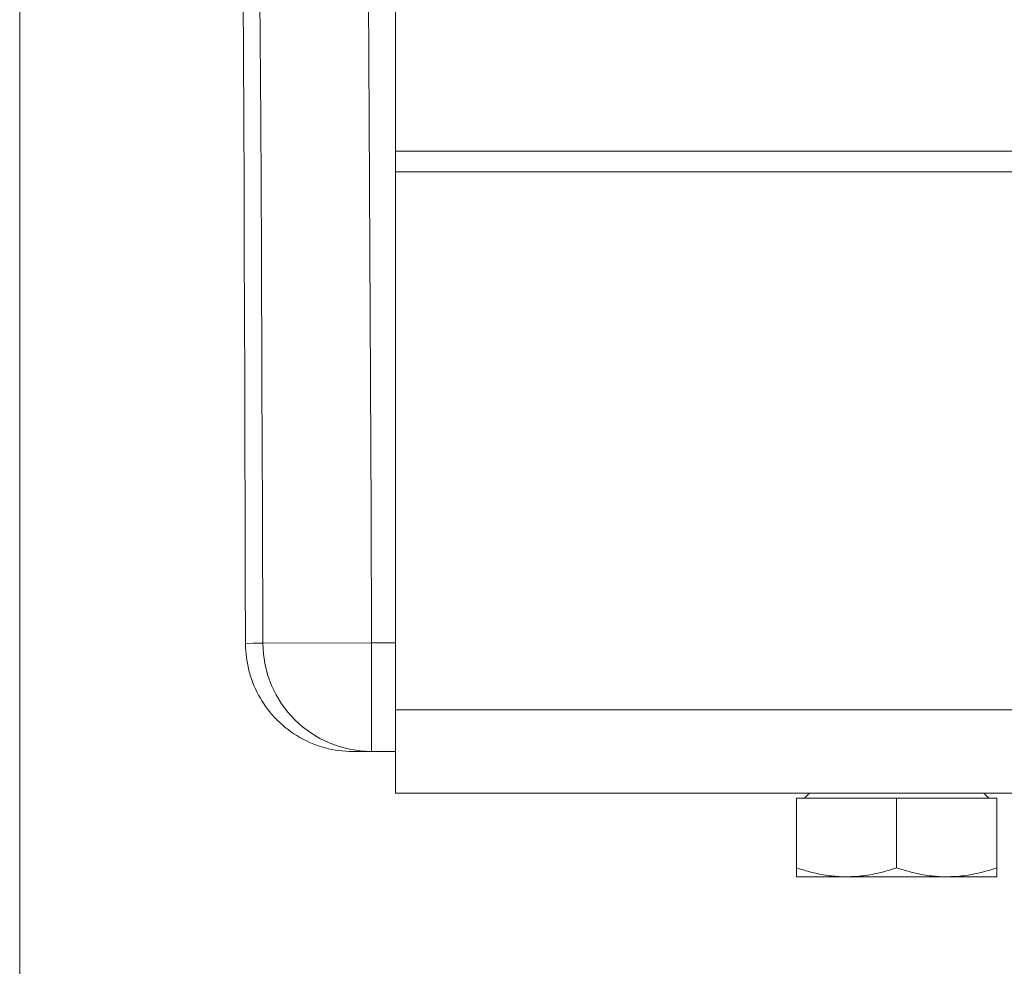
# Model space of a CAD drawing. Extents: x 193 to 943, y 26 to 526.
# Tile 107 of 207: x 351.94 to 354.89, y 104.64 to 107.47. Entities that reach past the tile are written whole.
import ezdxf

# ---------------------------------------------------------------- set-up
doc = ezdxf.new("R2010")
doc.units = 0
doc.layers.get('0').update_dxf_attribs({"lineweight": 25})
doc.layers.add('KG4_HLS_SYA', color=7, linetype='Continuous', lineweight=25)

# ---------------------------------------------------------------- blocks, each defined once
blk = doc.blocks.new('Spline-A069HWE27N', base_point=(352.6171, 105.279))
at = {"color": 0, "lineweight": -2}
for p, q in [((352.6171, 105.6025), (352.6173, 105.5916)), ((352.6173, 105.5916), (352.6179, 105.5807)), ((352.6179, 105.5807), (352.6188, 105.57)), ((352.6188, 105.57), (352.6201, 105.5593)), ((352.6201, 105.5593), (352.6217, 105.5486)), ((352.6217, 105.5486), (352.6237, 105.5381)), ((352.6237, 105.5381), (352.6248, 105.5328)), ((352.6248, 105.5328), (352.626, 105.5276)), ((352.626, 105.5276), (352.6272, 105.5224)), ((352.6272, 105.5224), (352.6286, 105.5172)), ((352.6286, 105.5172), (352.6301, 105.512)), ((352.6301, 105.512), (352.6316, 105.5068)), ((352.6316, 105.5068), (352.6332, 105.5017)), ((352.6332, 105.5017), (352.635, 105.4965)), ((352.635, 105.4965), (352.6368, 105.4914)), ((352.6368, 105.4914), (352.6386, 105.4864)), ((352.6386, 105.4864), (352.6406, 105.4814)), ((352.6406, 105.4814), (352.6426, 105.4764)), ((352.6426, 105.4764), (352.6469, 105.4667)), ((352.6469, 105.4667), (352.6515, 105.4571)), ((352.6515, 105.4571), (352.6564, 105.4477)), ((352.6564, 105.4477), (352.6616, 105.4384)), ((352.6616, 105.4384), (352.6671, 105.4294)), ((352.6671, 105.4294), (352.6729, 105.4205)), ((352.6729, 105.4205), (352.6759, 105.4161)), ((352.6759, 105.4161), (352.6789, 105.4118)), ((352.6789, 105.4118), (352.6821, 105.4075)), ((352.6821, 105.4075), (352.6853, 105.4033)), ((352.6853, 105.4033), (352.6886, 105.3991)), ((352.6886, 105.3991), (352.6919, 105.395)), ((352.6919, 105.395), (352.6953, 105.391)), ((352.6953, 105.391), (352.6988, 105.387)), ((352.6988, 105.387), (352.7023, 105.3831)), ((352.7023, 105.3831), (352.7059, 105.3792)), ((352.7059, 105.3792), (352.7095, 105.3755)), ((352.7095, 105.3755), (352.7132, 105.3718)), ((352.7132, 105.3718), (352.7207, 105.3645)), ((352.7207, 105.3645), (352.7285, 105.3575)), ((352.7285, 105.3575), (352.7364, 105.3508)), ((352.7364, 105.3508), (352.7446, 105.3444)), ((352.7446, 105.3444), (352.753, 105.3382)), ((352.753, 105.3382), (352.7617, 105.3322)), ((352.7617, 105.3322), (352.7705, 105.3266)), ((352.7705, 105.3266), (352.7794, 105.3213)), ((352.7794, 105.3213), (352.7885, 105.3162)), ((352.7885, 105.3162), (352.7977, 105.3115)), ((352.7977, 105.3115), (352.8071, 105.3071)), ((352.8071, 105.3071), (352.8165, 105.303)), ((352.8165, 105.303), (352.8213, 105.3011)), ((352.8213, 105.3011), (352.8261, 105.2993)), ((352.8261, 105.2993), (352.831, 105.2975)), ((352.831, 105.2975), (352.8359, 105.2958)), ((352.8359, 105.2958), (352.8408, 105.2942)), ((352.8408, 105.2942), (352.8457, 105.2926)), ((352.8457, 105.2926), (352.8507, 105.2912)), ((352.8507, 105.2912), (352.8557, 105.2898)), ((352.8557, 105.2898), (352.8608, 105.2885)), ((352.8608, 105.2885), (352.8658, 105.2873)), ((352.8658, 105.2873), (352.8709, 105.2861)), ((352.8709, 105.2861), (352.876, 105.2851)), ((352.876, 105.2851), (352.8862, 105.2832)), ((352.8862, 105.2832), (352.8965, 105.2817)), ((352.8965, 105.2817), (352.9068, 105.2805)), ((352.9068, 105.2805), (352.9172, 105.2796)), ((352.9172, 105.2796), (352.9276, 105.2791)), ((352.9276, 105.2791), (352.938, 105.279))]:
    blk.add_line(p, q, dxfattribs=at)
blk = doc.blocks.new('Spline-A069HWE47N', base_point=(352.608, 105.6025))
at = {"color": 0, "lineweight": -2}
for p, q in [((352.609, 107.7555), (352.608, 107.9505)), ((352.61, 107.5604), (352.609, 107.7555)), ((352.6109, 107.3651), (352.61, 107.5604)), ((352.6118, 107.1697), (352.6109, 107.3651)), ((352.6127, 106.9742), (352.6118, 107.1697)), ((352.6134, 106.7785), (352.6127, 106.9742)), ((352.6142, 106.5827), (352.6134, 106.7785)), ((352.6149, 106.3869), (352.6142, 106.5827)), ((352.6155, 106.1909), (352.6149, 106.3869)), ((352.6161, 105.9949), (352.6155, 106.1909)), ((352.6166, 105.7987), (352.6161, 105.9949)), ((352.6171, 105.6025), (352.6166, 105.7987))]:
    blk.add_line(p, q, dxfattribs=at)
blk = doc.blocks.new('Spline-A069HXKI7N', base_point=(354.5662, 104.904))
at = {"color": 0, "lineweight": -2}
for p, q in [((354.572, 104.9289), (354.5662, 104.9308)), ((354.5777, 104.9271), (354.572, 104.9289)), ((354.5835, 104.9253), (354.5777, 104.9271)), ((354.5892, 104.9236), (354.5835, 104.9253)), ((354.595, 104.9219), (354.5892, 104.9236)), ((354.6008, 104.9203), (354.595, 104.9219)), ((354.6066, 104.9187), (354.6008, 104.9203)), ((354.6124, 104.9172), (354.6066, 104.9187)), ((354.6182, 104.9158), (354.6124, 104.9172)), ((354.6241, 104.9145), (354.6182, 104.9158)), ((354.6299, 104.9133), (354.6241, 104.9145)), ((354.6358, 104.9121), (354.6299, 104.9133)), ((354.6416, 104.911), (354.6358, 104.9121)), ((354.6473, 104.9099), (354.6416, 104.911)), ((354.6532, 104.909), (354.6473, 104.9099)), ((354.659, 104.9081), (354.6532, 104.909)), ((354.6648, 104.9073), (354.659, 104.9081)), ((354.6706, 104.9066), (354.6648, 104.9073)), ((354.6764, 104.906), (354.6706, 104.9066)), ((354.6822, 104.9054), (354.6764, 104.906)), ((354.6881, 104.905), (354.6822, 104.9054)), ((354.6939, 104.9046), (354.6881, 104.905)), ((354.6997, 104.9043), (354.6939, 104.9046)), ((354.7055, 104.9041), (354.6997, 104.9043)), ((354.7073, 104.9041), (354.7055, 104.9041)), ((354.7091, 104.904), (354.7073, 104.9041)), ((354.7109, 104.904), (354.7091, 104.904)), ((354.7127, 104.904), (354.7109, 104.904)), ((354.7144, 104.904), (354.7127, 104.904)), ((354.7162, 104.904), (354.7144, 104.904))]:
    blk.add_line(p, q, dxfattribs=at)
blk = doc.blocks.new('Spline-A069HXKK7N', base_point=(354.7162, 104.904))
at = {"color": 0, "lineweight": -2}
for p, q in [((354.7226, 104.9041), (354.7162, 104.904)), ((354.7291, 104.9044), (354.7226, 104.9041)), ((354.7355, 104.9046), (354.7291, 104.9044)), ((354.7419, 104.9049), (354.7355, 104.9046)), ((354.7483, 104.9053), (354.7419, 104.9049)), ((354.7547, 104.9059), (354.7483, 104.9053)), ((354.7611, 104.9065), (354.7547, 104.9059)), ((354.7674, 104.9072), (354.7611, 104.9065)), ((354.7738, 104.9081), (354.7674, 104.9072)), ((354.7801, 104.9091), (354.7738, 104.9081)), ((354.7864, 104.9102), (354.7801, 104.9091)), ((354.7927, 104.9113), (354.7864, 104.9102)), ((354.7989, 104.9125), (354.7927, 104.9113)), ((354.8051, 104.9138), (354.7989, 104.9125)), ((354.8113, 104.9152), (354.8051, 104.9138)), ((354.8175, 104.9166), (354.8113, 104.9152)), ((354.8236, 104.9182), (354.8175, 104.9166)), ((354.8298, 104.9198), (354.8236, 104.9182)), ((354.8359, 104.9215), (354.8298, 104.9198)), ((354.842, 104.9232), (354.8359, 104.9215)), ((354.848, 104.9251), (354.842, 104.9232)), ((354.8541, 104.9269), (354.848, 104.9251)), ((354.8602, 104.9288), (354.8541, 104.9269)), ((354.8662, 104.9308), (354.8602, 104.9288))]:
    blk.add_line(p, q, dxfattribs=at)
blk = doc.blocks.new('Spline-A069HXKM7N', base_point=(354.2662, 104.904))
at = {"color": 0, "lineweight": -2}
for p, q in [((354.272, 104.9289), (354.2662, 104.9308)), ((354.2777, 104.9271), (354.272, 104.9289)), ((354.2835, 104.9253), (354.2777, 104.9271)), ((354.2892, 104.9236), (354.2835, 104.9253)), ((354.295, 104.9219), (354.2892, 104.9236)), ((354.3008, 104.9203), (354.295, 104.9219)), ((354.3066, 104.9187), (354.3008, 104.9203)), ((354.3124, 104.9172), (354.3066, 104.9187)), ((354.3182, 104.9158), (354.3124, 104.9172)), ((354.3241, 104.9145), (354.3182, 104.9158)), ((354.3299, 104.9133), (354.3241, 104.9145)), ((354.3358, 104.9121), (354.3299, 104.9133)), ((354.3416, 104.911), (354.3358, 104.9121)), ((354.3473, 104.9099), (354.3416, 104.911)), ((354.3532, 104.909), (354.3473, 104.9099)), ((354.359, 104.9081), (354.3532, 104.909)), ((354.3648, 104.9073), (354.359, 104.9081)), ((354.3706, 104.9066), (354.3648, 104.9073)), ((354.3764, 104.906), (354.3706, 104.9066)), ((354.3822, 104.9054), (354.3764, 104.906)), ((354.3881, 104.905), (354.3822, 104.9054)), ((354.3939, 104.9046), (354.3881, 104.905)), ((354.3997, 104.9043), (354.3939, 104.9046)), ((354.4055, 104.9041), (354.3997, 104.9043)), ((354.4073, 104.9041), (354.4055, 104.9041)), ((354.4091, 104.904), (354.4073, 104.9041)), ((354.4109, 104.904), (354.4091, 104.904)), ((354.4127, 104.904), (354.4109, 104.904)), ((354.4144, 104.904), (354.4127, 104.904)), ((354.4162, 104.904), (354.4144, 104.904))]:
    blk.add_line(p, q, dxfattribs=at)
blk = doc.blocks.new('Spline-A069HXKO7N', base_point=(354.4162, 104.904))
at = {"color": 0, "lineweight": -2}
for p, q in [((354.4226, 104.9041), (354.4162, 104.904)), ((354.4291, 104.9044), (354.4226, 104.9041)), ((354.4355, 104.9046), (354.4291, 104.9044)), ((354.4419, 104.9049), (354.4355, 104.9046)), ((354.4483, 104.9053), (354.4419, 104.9049)), ((354.4547, 104.9059), (354.4483, 104.9053)), ((354.4611, 104.9065), (354.4547, 104.9059)), ((354.4674, 104.9072), (354.4611, 104.9065)), ((354.4738, 104.9081), (354.4674, 104.9072)), ((354.4801, 104.9091), (354.4738, 104.9081)), ((354.4864, 104.9102), (354.4801, 104.9091)), ((354.4927, 104.9113), (354.4864, 104.9102)), ((354.4989, 104.9125), (354.4927, 104.9113)), ((354.5051, 104.9138), (354.4989, 104.9125)), ((354.5113, 104.9152), (354.5051, 104.9138)), ((354.5175, 104.9166), (354.5113, 104.9152)), ((354.5236, 104.9182), (354.5175, 104.9166)), ((354.5298, 104.9198), (354.5236, 104.9182)), ((354.5359, 104.9215), (354.5298, 104.9198)), ((354.542, 104.9232), (354.5359, 104.9215)), ((354.548, 104.9251), (354.542, 104.9232)), ((354.5541, 104.9269), (354.548, 104.9251)), ((354.5602, 104.9288), (354.5541, 104.9269)), ((354.5662, 104.9308), (354.5602, 104.9288))]:
    blk.add_line(p, q, dxfattribs=at)
blk = doc.blocks.new('Spline-A069HXKQ7N', base_point=(354.2662, 104.904))
at = {"color": 0, "lineweight": -2}
for p, q in [((354.2662, 104.9308), (354.2662, 104.928)), ((354.2662, 104.928), (354.2662, 104.9253)), ((354.2662, 104.9253), (354.2662, 104.9227)), ((354.2662, 104.9227), (354.2662, 104.9201)), ((354.2662, 104.9201), (354.2662, 104.9177)), ((354.2662, 104.9177), (354.2662, 104.9154)), ((354.2662, 104.9154), (354.2662, 104.9133)), ((354.2662, 104.9133), (354.2662, 104.9114)), ((354.2662, 104.9114), (354.2662, 104.9098)), ((354.2662, 104.9098), (354.2662, 104.9083)), ((354.2662, 104.9083), (354.2662, 104.9071)), ((354.2662, 104.9071), (354.2662, 104.9061)), ((354.2662, 104.9061), (354.2662, 104.9055)), ((354.2662, 104.9055), (354.2662, 104.9051)), ((354.2662, 104.9051), (354.2662, 104.9047)), ((354.2662, 104.9047), (354.2662, 104.9044)), ((354.2662, 104.9044), (354.2662, 104.9042)), ((354.2662, 104.9042), (354.2662, 104.904))]:
    blk.add_line(p, q, dxfattribs=at)
blk = doc.blocks.new('Spline-A069HXKS7N', base_point=(354.8662, 104.904))
at = {"color": 0, "lineweight": -2}
for p, q in [((354.8662, 104.928), (354.8662, 104.9308)), ((354.8662, 104.9253), (354.8662, 104.928)), ((354.8662, 104.9226), (354.8662, 104.9253)), ((354.8662, 104.92), (354.8662, 104.9226)), ((354.8662, 104.9176), (354.8662, 104.92)), ((354.8662, 104.9153), (354.8662, 104.9176)), ((354.8662, 104.9133), (354.8662, 104.9153)), ((354.8662, 104.9114), (354.8662, 104.9133)), ((354.8662, 104.9097), (354.8662, 104.9114)), ((354.8662, 104.9083), (354.8662, 104.9097)), ((354.8662, 104.9071), (354.8662, 104.9083)), ((354.8662, 104.9061), (354.8662, 104.9071)), ((354.8662, 104.9055), (354.8662, 104.9061)), ((354.8662, 104.9051), (354.8662, 104.9055)), ((354.8662, 104.9047), (354.8662, 104.9051)), ((354.8662, 104.9044), (354.8662, 104.9047)), ((354.8662, 104.9042), (354.8662, 104.9044)), ((354.8662, 104.904), (354.8662, 104.9042))]:
    blk.add_line(p, q, dxfattribs=at)
blk = doc.blocks.new('Kreis-A069HYFY7N', base_point=(352.6693, 105.279))
at = {"color": 0, "lineweight": -2}
blk.add_ellipse((352.9942, 105.6039), major_axis=(-0.3249, -0.0008), ratio=1, start_param=0, end_param=1.567897, dxfattribs=at)
blk = doc.blocks.new('Spline-A069HYG07N', base_point=(352.6573, 105.603))
at = {"color": 0, "lineweight": -2}
for p, q in [((352.6601, 107.56), (352.6573, 107.9514)), ((352.6626, 107.1686), (352.6601, 107.56)), ((352.6647, 106.7772), (352.6626, 107.1686)), ((352.6665, 106.3858), (352.6647, 106.7772)), ((352.6681, 105.9944), (352.6665, 106.3858)), ((352.6693, 105.603), (352.6681, 105.9944))]:
    blk.add_line(p, q, dxfattribs=at)
blk = doc.blocks.new('Spline-A069HYG27N', base_point=(352.982, 105.604))
at = {"color": 0, "lineweight": -2}
for p, q in [((352.982, 107.954), (352.9849, 107.5623)), ((352.9849, 107.5623), (352.9873, 107.1706)), ((352.9873, 107.1706), (352.9895, 106.779)), ((352.9895, 106.779), (352.9913, 106.3873)), ((352.9913, 106.3873), (352.9929, 105.9956)), ((352.9929, 105.9956), (352.9941, 105.604))]:
    blk.add_line(p, q, dxfattribs=at)
blk = doc.blocks.new('Polylinie-A069HYH27N', base_point=(352.6171, 105.6025))
at = {"color": 0, "lineweight": -2}
for p, q in [((352.6171, 105.6025), (352.6401, 105.6027)), ((352.6401, 105.6027), (352.6693, 105.603))]:
    blk.add_line(p, q, dxfattribs=at)

msp = doc.modelspace()

# ---------------------------------------------------------------- linework, layer by layer
at = {"layer": 'KG4_HLS_SYA', "color": 8, "linetype": 'Continuous', "lineweight": 9, "ltscale": 0.13, "true_color": 0x808080}
for p, q in [((351.9412, 93.9089), (351.9412, 109.4005)), ((353.0662, 107.0759), (353.0662, 108.8415)), ((353.0662, 107.0759), (353.0662, 107.0134)), ((356.0662, 107.0759), (353.0662, 107.0759)), ((353.0662, 105.404), (353.0662, 107.0134)), ((353.0662, 107.0134), (356.0662, 107.0134)), ((352.9941, 105.604), (352.6693, 105.603)), ((352.9941, 105.604), (352.9941, 105.279)), ((352.9941, 105.604), (353.0662, 105.604)), ((353.0662, 105.404), (353.0662, 105.154)), ((356.0662, 105.404), (353.0662, 105.404)), ((352.9941, 105.279), (352.938, 105.279)), ((353.0662, 105.279), (352.9941, 105.279)), ((353.0662, 105.154), (356.0662, 105.154)), ((354.2662, 105.139), (354.2662, 104.9308)), ((354.5662, 105.139), (354.2662, 105.139)), ((354.2901, 105.139), (354.3051, 105.154)), ((354.8662, 105.139), (354.5662, 105.139)), ((354.5662, 105.139), (354.5662, 104.9308)), ((354.8273, 105.154), (354.8423, 105.139)), ((354.8662, 105.139), (354.8662, 104.9308)), ((354.2662, 104.904), (354.4162, 104.904)), ((354.4162, 104.904), (354.7162, 104.904)), ((354.8662, 104.904), (354.7162, 104.904))]:
    msp.add_line(p, q, dxfattribs=at)

# ---------------------------------------------------------------- block references
for name, p in [('Spline-A069HWE47N', (352.608, 105.6025)), ('Spline-A069HYG07N', (352.6573, 105.603)), ('Spline-A069HYG27N', (352.982, 105.604)), ('Polylinie-A069HYH27N', (352.6171, 105.6025)), ('Spline-A069HWE27N', (352.6171, 105.279)), ('Kreis-A069HYFY7N', (352.6693, 105.279)), ('Spline-A069HXKM7N', (354.2662, 104.904)), ('Spline-A069HXKQ7N', (354.2662, 104.904)), ('Spline-A069HXKO7N', (354.4162, 104.904)), ('Spline-A069HXKI7N', (354.5662, 104.904)), ('Spline-A069HXKK7N', (354.7162, 104.904)), ('Spline-A069HXKS7N', (354.8662, 104.904))]:
    msp.add_blockref(name, p, dxfattribs=at)

doc.saveas('drawing.dxf')
